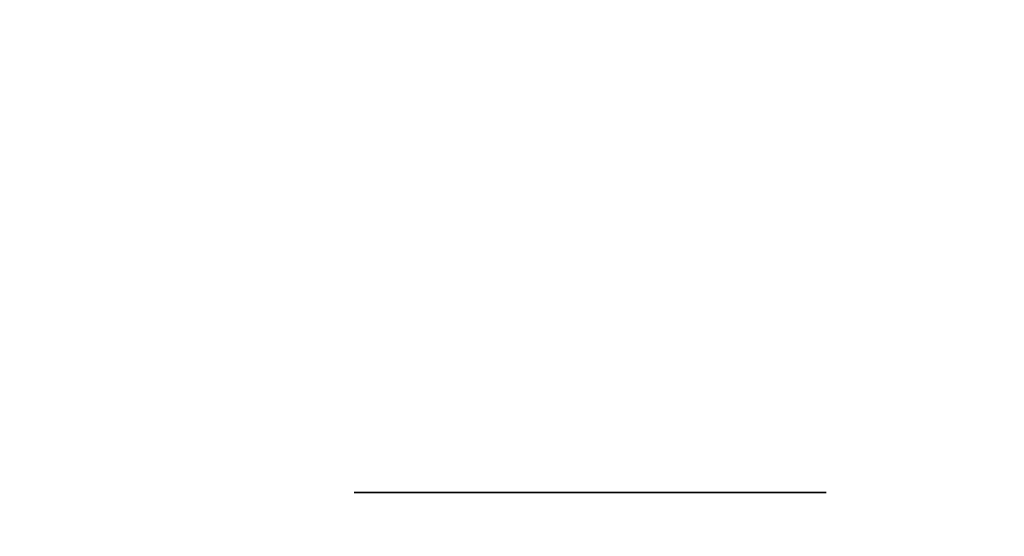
# Model space of a CAD drawing. Extents: x 413.3 to 457.5, y 5047.8 to 5050.
# Tile 227 of 256: x 427.4125 to 427.4459, y 5047.8831 to 5047.9006. Entities that reach past the tile are written whole.
import ezdxf

# ---------------------------------------------------------------- set-up
doc = ezdxf.new("R2010")
doc.units = 0
doc.header["$LTSCALE"] = 150
doc.header["$MEASUREMENT"] = 0
doc.layers.add('3DFACE_BOLT', color=7, linetype='CONTINUOUS')
doc.layers.add('3DFACE_SHAPE', color=7, linetype='CONTINUOUS')

msp = doc.modelspace()

# ---------------------------------------------------------------- linework, layer by layer
at = {"layer": '3DFACE_BOLT', "color": 1}
for points, invisible_edges in [([(427.423839, 5047.934559, -0.135), (427.424231, 5047.934559, -0.137472), (427.423839, 5047.884559, -0.135)], 14), ([(427.423839, 5047.884559, -0.135), (427.424231, 5047.934559, -0.137472), (427.424231, 5047.884559, -0.137472)], 3), ([(427.424231, 5047.934559, -0.132528), (427.423839, 5047.934559, -0.135), (427.424231, 5047.884559, -0.132528)], 14), ([(427.424231, 5047.884559, -0.132528), (427.423839, 5047.934559, -0.135), (427.423839, 5047.884559, -0.135)], 3), ([(427.423839, 5047.934559, -0.065), (427.424231, 5047.934559, -0.067472), (427.423839, 5047.884559, -0.065)], 14), ([(427.423839, 5047.884559, -0.065), (427.424231, 5047.934559, -0.067472), (427.424231, 5047.884559, -0.067472)], 3), ([(427.424231, 5047.934559, -0.062528), (427.423839, 5047.934559, -0.065), (427.424231, 5047.884559, -0.062528)], 14), ([(427.424231, 5047.884559, -0.062528), (427.423839, 5047.934559, -0.065), (427.423839, 5047.884559, -0.065)], 3), ([(427.424231, 5047.934559, -0.137472), (427.425367, 5047.934559, -0.139702), (427.424231, 5047.884559, -0.137472)], 14), ([(427.424231, 5047.884559, -0.137472), (427.425367, 5047.934559, -0.139702), (427.425367, 5047.884559, -0.139702)], 3), ([(427.425367, 5047.934559, -0.130298), (427.424231, 5047.934559, -0.132528), (427.425367, 5047.884559, -0.130298)], 14), ([(427.425367, 5047.884559, -0.130298), (427.424231, 5047.934559, -0.132528), (427.424231, 5047.884559, -0.132528)], 3), ([(427.424231, 5047.934559, -0.067472), (427.425367, 5047.934559, -0.069702), (427.424231, 5047.884559, -0.067472)], 14), ([(427.424231, 5047.884559, -0.067472), (427.425367, 5047.934559, -0.069702), (427.425367, 5047.884559, -0.069702)], 3), ([(427.425367, 5047.934559, -0.060298), (427.424231, 5047.934559, -0.062528), (427.425367, 5047.884559, -0.060298)], 14), ([(427.425367, 5047.884559, -0.060298), (427.424231, 5047.934559, -0.062528), (427.424231, 5047.884559, -0.062528)], 3), ([(427.425367, 5047.934559, -0.139702), (427.427137, 5047.934559, -0.141472), (427.425367, 5047.884559, -0.139702)], 14), ([(427.425367, 5047.884559, -0.139702), (427.427137, 5047.934559, -0.141472), (427.427137, 5047.884559, -0.141472)], 3), ([(427.427137, 5047.934559, -0.128528), (427.425367, 5047.934559, -0.130298), (427.427137, 5047.884559, -0.128528)], 14), ([(427.427137, 5047.884559, -0.128528), (427.425367, 5047.934559, -0.130298), (427.425367, 5047.884559, -0.130298)], 3), ([(427.425367, 5047.934559, -0.069702), (427.427137, 5047.934559, -0.071472), (427.425367, 5047.884559, -0.069702)], 14), ([(427.425367, 5047.884559, -0.069702), (427.427137, 5047.934559, -0.071472), (427.427137, 5047.884559, -0.071472)], 3), ([(427.427137, 5047.934559, -0.058528), (427.425367, 5047.934559, -0.060298), (427.427137, 5047.884559, -0.058528)], 14), ([(427.427137, 5047.884559, -0.058528), (427.425367, 5047.934559, -0.060298), (427.425367, 5047.884559, -0.060298)], 3), ([(427.427137, 5047.934559, -0.141472), (427.429367, 5047.934559, -0.142608), (427.427137, 5047.884559, -0.141472)], 14), ([(427.427137, 5047.884559, -0.141472), (427.429367, 5047.934559, -0.142608), (427.429367, 5047.884559, -0.142608)], 3), ([(427.429367, 5047.934559, -0.127392), (427.427137, 5047.934559, -0.128528), (427.429367, 5047.884559, -0.127392)], 14), ([(427.429367, 5047.884559, -0.127392), (427.427137, 5047.934559, -0.128528), (427.427137, 5047.884559, -0.128528)], 3), ([(427.427137, 5047.934559, -0.071472), (427.429367, 5047.934559, -0.072608), (427.427137, 5047.884559, -0.071472)], 14), ([(427.427137, 5047.884559, -0.071472), (427.429367, 5047.934559, -0.072608), (427.429367, 5047.884559, -0.072608)], 3), ([(427.429367, 5047.934559, -0.057392), (427.427137, 5047.934559, -0.058528), (427.429367, 5047.884559, -0.057392)], 14), ([(427.429367, 5047.884559, -0.057392), (427.427137, 5047.934559, -0.058528), (427.427137, 5047.884559, -0.058528)], 3), ([(427.429367, 5047.934559, -0.142608), (427.431839, 5047.934559, -0.143), (427.429367, 5047.884559, -0.142608)], 14), ([(427.429367, 5047.884559, -0.142608), (427.431839, 5047.934559, -0.143), (427.431839, 5047.884559, -0.143)], 3), ([(427.431839, 5047.934559, -0.127), (427.429367, 5047.934559, -0.127392), (427.431839, 5047.884559, -0.127)], 14), ([(427.431839, 5047.884559, -0.127), (427.429367, 5047.934559, -0.127392), (427.429367, 5047.884559, -0.127392)], 3), ([(427.429367, 5047.934559, -0.072608), (427.431839, 5047.934559, -0.073), (427.429367, 5047.884559, -0.072608)], 14), ([(427.429367, 5047.884559, -0.072608), (427.431839, 5047.934559, -0.073), (427.431839, 5047.884559, -0.073)], 3), ([(427.431839, 5047.934559, -0.057), (427.429367, 5047.934559, -0.057392), (427.431839, 5047.884559, -0.057)], 14), ([(427.431839, 5047.884559, -0.057), (427.429367, 5047.934559, -0.057392), (427.429367, 5047.884559, -0.057392)], 3), ([(427.431839, 5047.934559, -0.143), (427.434312, 5047.934559, -0.142608), (427.431839, 5047.884559, -0.143)], 14), ([(427.431839, 5047.884559, -0.143), (427.434312, 5047.934559, -0.142608), (427.434312, 5047.884559, -0.142608)], 3), ([(427.434312, 5047.934559, -0.127392), (427.431839, 5047.934559, -0.127), (427.434312, 5047.884559, -0.127392)], 14), ([(427.434312, 5047.884559, -0.127392), (427.431839, 5047.934559, -0.127), (427.431839, 5047.884559, -0.127)], 3), ([(427.431839, 5047.934559, -0.073), (427.434312, 5047.934559, -0.072608), (427.431839, 5047.884559, -0.073)], 14), ([(427.431839, 5047.884559, -0.073), (427.434312, 5047.934559, -0.072608), (427.434312, 5047.884559, -0.072608)], 3), ([(427.434312, 5047.934559, -0.057392), (427.431839, 5047.934559, -0.057), (427.434312, 5047.884559, -0.057392)], 14), ([(427.434312, 5047.884559, -0.057392), (427.431839, 5047.934559, -0.057), (427.431839, 5047.884559, -0.057)], 3), ([(427.434312, 5047.934559, -0.142608), (427.436542, 5047.934559, -0.141472), (427.434312, 5047.884559, -0.142608)], 14), ([(427.434312, 5047.884559, -0.142608), (427.436542, 5047.934559, -0.141472), (427.436542, 5047.884559, -0.141472)], 3), ([(427.436542, 5047.934559, -0.128528), (427.434312, 5047.934559, -0.127392), (427.436542, 5047.884559, -0.128528)], 14), ([(427.436542, 5047.884559, -0.128528), (427.434312, 5047.934559, -0.127392), (427.434312, 5047.884559, -0.127392)], 3), ([(427.434312, 5047.934559, -0.072608), (427.436542, 5047.934559, -0.071472), (427.434312, 5047.884559, -0.072608)], 14), ([(427.434312, 5047.884559, -0.072608), (427.436542, 5047.934559, -0.071472), (427.436542, 5047.884559, -0.071472)], 3), ([(427.436542, 5047.934559, -0.058528), (427.434312, 5047.934559, -0.057392), (427.436542, 5047.884559, -0.058528)], 14), ([(427.436542, 5047.884559, -0.058528), (427.434312, 5047.934559, -0.057392), (427.434312, 5047.884559, -0.057392)], 3), ([(427.436542, 5047.934559, -0.141472), (427.438312, 5047.934559, -0.139702), (427.436542, 5047.884559, -0.141472)], 14), ([(427.436542, 5047.884559, -0.141472), (427.438312, 5047.934559, -0.139702), (427.438312, 5047.884559, -0.139702)], 3), ([(427.438312, 5047.934559, -0.130298), (427.436542, 5047.934559, -0.128528), (427.438312, 5047.884559, -0.130298)], 14), ([(427.438312, 5047.884559, -0.130298), (427.436542, 5047.934559, -0.128528), (427.436542, 5047.884559, -0.128528)], 3), ([(427.436542, 5047.934559, -0.071472), (427.438312, 5047.934559, -0.069702), (427.436542, 5047.884559, -0.071472)], 14), ([(427.436542, 5047.884559, -0.071472), (427.438312, 5047.934559, -0.069702), (427.438312, 5047.884559, -0.069702)], 3), ([(427.438312, 5047.934559, -0.060298), (427.436542, 5047.934559, -0.058528), (427.438312, 5047.884559, -0.060298)], 14), ([(427.438312, 5047.884559, -0.060298), (427.436542, 5047.934559, -0.058528), (427.436542, 5047.884559, -0.058528)], 3), ([(427.438312, 5047.934559, -0.139702), (427.439448, 5047.934559, -0.137472), (427.438312, 5047.884559, -0.139702)], 14), ([(427.438312, 5047.884559, -0.139702), (427.439448, 5047.934559, -0.137472), (427.439448, 5047.884559, -0.137472)], 3), ([(427.439448, 5047.934559, -0.132528), (427.438312, 5047.934559, -0.130298), (427.439448, 5047.884559, -0.132528)], 14), ([(427.439448, 5047.884559, -0.132528), (427.438312, 5047.934559, -0.130298), (427.438312, 5047.884559, -0.130298)], 3), ([(427.438312, 5047.934559, -0.069702), (427.439448, 5047.934559, -0.067472), (427.438312, 5047.884559, -0.069702)], 14), ([(427.438312, 5047.884559, -0.069702), (427.439448, 5047.934559, -0.067472), (427.439448, 5047.884559, -0.067472)], 3), ([(427.439448, 5047.934559, -0.062528), (427.438312, 5047.934559, -0.060298), (427.439448, 5047.884559, -0.062528)], 14), ([(427.439448, 5047.884559, -0.062528), (427.438312, 5047.934559, -0.060298), (427.438312, 5047.884559, -0.060298)], 3), ([(427.439448, 5047.934559, -0.137472), (427.439839, 5047.934559, -0.135), (427.439448, 5047.884559, -0.137472)], 14), ([(427.439448, 5047.884559, -0.137472), (427.439839, 5047.934559, -0.135), (427.439839, 5047.884559, -0.135)], 3), ([(427.439839, 5047.934559, -0.135), (427.439448, 5047.934559, -0.132528), (427.439839, 5047.884559, -0.135)], 14), ([(427.439839, 5047.884559, -0.135), (427.439448, 5047.934559, -0.132528), (427.439448, 5047.884559, -0.132528)], 3), ([(427.439448, 5047.934559, -0.067472), (427.439839, 5047.934559, -0.065), (427.439448, 5047.884559, -0.067472)], 14), ([(427.439448, 5047.884559, -0.067472), (427.439839, 5047.934559, -0.065), (427.439839, 5047.884559, -0.065)], 3), ([(427.439839, 5047.934559, -0.065), (427.439448, 5047.934559, -0.062528), (427.439839, 5047.884559, -0.065)], 14), ([(427.439839, 5047.884559, -0.065), (427.439448, 5047.934559, -0.062528), (427.439448, 5047.884559, -0.062528)], 3), ([(427.423839, 5047.884559, -0.135), (427.424231, 5047.884559, -0.137472), (427.424231, 5047.884559, -0.132528)], 2), ([(427.423839, 5047.884559, -0.065), (427.424231, 5047.884559, -0.067472), (427.424231, 5047.884559, -0.062528)], 2), ([(427.424231, 5047.884559, -0.137472), (427.425367, 5047.884559, -0.139702), (427.424231, 5047.884559, -0.132528)], 14), ([(427.424231, 5047.884559, -0.132528), (427.425367, 5047.884559, -0.139702), (427.425367, 5047.884559, -0.130298)], 3), ([(427.424231, 5047.884559, -0.067472), (427.425367, 5047.884559, -0.069702), (427.424231, 5047.884559, -0.062528)], 14), ([(427.424231, 5047.884559, -0.062528), (427.425367, 5047.884559, -0.069702), (427.425367, 5047.884559, -0.060298)], 3), ([(427.425367, 5047.884559, -0.139702), (427.427137, 5047.884559, -0.141472), (427.425367, 5047.884559, -0.130298)], 14), ([(427.425367, 5047.884559, -0.130298), (427.427137, 5047.884559, -0.141472), (427.427137, 5047.884559, -0.128528)], 3), ([(427.425367, 5047.884559, -0.069702), (427.427137, 5047.884559, -0.071472), (427.425367, 5047.884559, -0.060298)], 14), ([(427.425367, 5047.884559, -0.060298), (427.427137, 5047.884559, -0.071472), (427.427137, 5047.884559, -0.058528)], 3), ([(427.427137, 5047.884559, -0.141472), (427.429367, 5047.884559, -0.142608), (427.427137, 5047.884559, -0.128528)], 14), ([(427.427137, 5047.884559, -0.128528), (427.429367, 5047.884559, -0.142608), (427.429367, 5047.884559, -0.127392)], 3), ([(427.427137, 5047.884559, -0.071472), (427.429367, 5047.884559, -0.072608), (427.427137, 5047.884559, -0.058528)], 14), ([(427.427137, 5047.884559, -0.058528), (427.429367, 5047.884559, -0.072608), (427.429367, 5047.884559, -0.057392)], 3), ([(427.429367, 5047.884559, -0.142608), (427.431839, 5047.884559, -0.143), (427.429367, 5047.884559, -0.127392)], 14), ([(427.429367, 5047.884559, -0.127392), (427.431839, 5047.884559, -0.143), (427.431839, 5047.884559, -0.127)], 3), ([(427.429367, 5047.884559, -0.072608), (427.431839, 5047.884559, -0.073), (427.429367, 5047.884559, -0.057392)], 14), ([(427.429367, 5047.884559, -0.057392), (427.431839, 5047.884559, -0.073), (427.431839, 5047.884559, -0.057)], 3), ([(427.431839, 5047.884559, -0.143), (427.434312, 5047.884559, -0.142608), (427.431839, 5047.884559, -0.127)], 14), ([(427.431839, 5047.884559, -0.127), (427.434312, 5047.884559, -0.142608), (427.434312, 5047.884559, -0.127392)], 3), ([(427.431839, 5047.884559, -0.073), (427.434312, 5047.884559, -0.072608), (427.431839, 5047.884559, -0.057)], 14), ([(427.431839, 5047.884559, -0.057), (427.434312, 5047.884559, -0.072608), (427.434312, 5047.884559, -0.057392)], 3), ([(427.434312, 5047.884559, -0.142608), (427.436542, 5047.884559, -0.141472), (427.434312, 5047.884559, -0.127392)], 14), ([(427.434312, 5047.884559, -0.127392), (427.436542, 5047.884559, -0.141472), (427.436542, 5047.884559, -0.128528)], 3), ([(427.434312, 5047.884559, -0.072608), (427.436542, 5047.884559, -0.071472), (427.434312, 5047.884559, -0.057392)], 14), ([(427.434312, 5047.884559, -0.057392), (427.436542, 5047.884559, -0.071472), (427.436542, 5047.884559, -0.058528)], 3), ([(427.436542, 5047.884559, -0.141472), (427.438312, 5047.884559, -0.139702), (427.436542, 5047.884559, -0.128528)], 14), ([(427.436542, 5047.884559, -0.128528), (427.438312, 5047.884559, -0.139702), (427.438312, 5047.884559, -0.130298)], 3), ([(427.436542, 5047.884559, -0.071472), (427.438312, 5047.884559, -0.069702), (427.436542, 5047.884559, -0.058528)], 14), ([(427.436542, 5047.884559, -0.058528), (427.438312, 5047.884559, -0.069702), (427.438312, 5047.884559, -0.060298)], 3), ([(427.438312, 5047.884559, -0.139702), (427.439448, 5047.884559, -0.137472), (427.438312, 5047.884559, -0.130298)], 14), ([(427.438312, 5047.884559, -0.130298), (427.439448, 5047.884559, -0.137472), (427.439448, 5047.884559, -0.132528)], 3), ([(427.438312, 5047.884559, -0.069702), (427.439448, 5047.884559, -0.067472), (427.438312, 5047.884559, -0.060298)], 14), ([(427.438312, 5047.884559, -0.060298), (427.439448, 5047.884559, -0.067472), (427.439448, 5047.884559, -0.062528)], 3), ([(427.439448, 5047.884559, -0.137472), (427.439839, 5047.884559, -0.135), (427.439448, 5047.884559, -0.132528)], 12), ([(427.439448, 5047.884559, -0.067472), (427.439839, 5047.884559, -0.065), (427.439448, 5047.884559, -0.062528)], 12)]:
    msp.add_3dface(points, dxfattribs=dict(at, invisible_edges=invisible_edges))
at = {"layer": '3DFACE_SHAPE', "color": 13}
for points, invisible_edges in [([(427.468689, 5050.024866), (427.26869, 5050.025153), (427.26554, 5047.825153)], 12), ([(427.26554, 5047.825153, -0.2), (427.26869, 5050.025153, -0.2), (427.465539, 5047.824866, -0.2)], 2), ([(427.465539, 5047.824866), (427.468689, 5050.024866), (427.26554, 5047.825153)], 2), ([(427.26869, 5050.025153, -0.2), (427.468689, 5050.024866, -0.2), (427.465539, 5047.824866, -0.2)], 12), ([(427.368689, 5047.825005, -0.0095), (427.371839, 5050.025005, -0.0095), (427.465539, 5047.824866, -0.0095)], 2), ([(427.468689, 5050.024866, -0.1905), (427.371839, 5050.025005, -0.1905), (427.368689, 5047.825005, -0.1905)], 12), ([(427.465539, 5047.824866, -0.1905), (427.468689, 5050.024866, -0.1905), (427.368689, 5047.825005, -0.1905)], 2), ([(427.371839, 5050.025005, -0.0095), (427.468689, 5050.024866, -0.0095), (427.465539, 5047.824866, -0.0095)], 12)]:
    msp.add_3dface(points, dxfattribs=dict(at, invisible_edges=invisible_edges))

doc.saveas('drawing.dxf')
